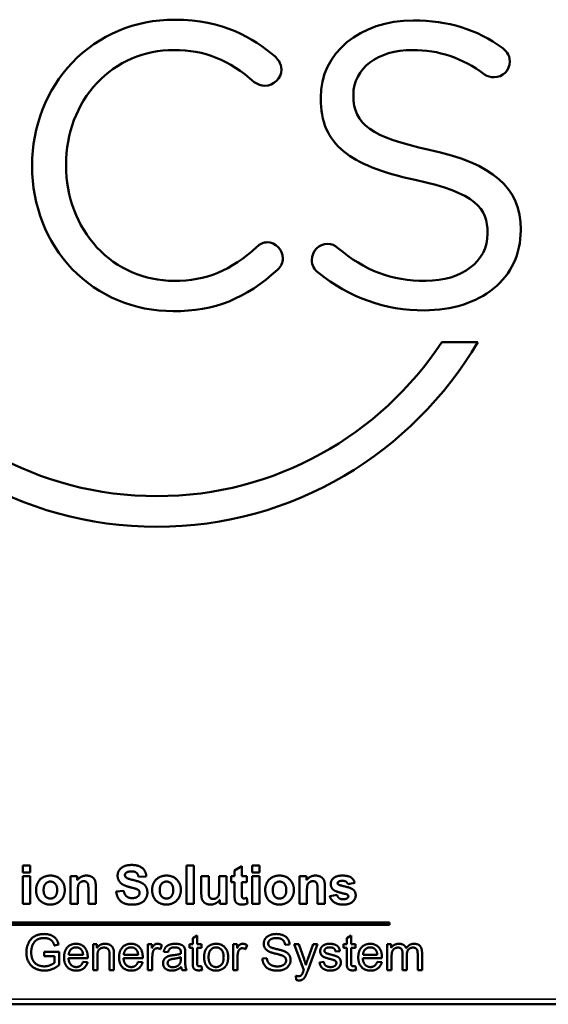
# Model space of a CAD drawing. Header units: inches. Extents: x 0 to 136, y 2 to 86.
# Tile 4 of 37: x 28 to 39, y 26 to 48. Entities that reach past the tile are written whole.
import ezdxf

# ---------------------------------------------------------------- set-up
doc = ezdxf.new("R2010")
doc.units = ezdxf.units.IN
doc.header["$LTSCALE"] = 4
doc.header["$MEASUREMENT"] = 0
doc.layers.add('Visible (ANSI)', color=7, linetype='Continuous', lineweight=50)
doc.layers.add('Visible Narrow (ANSI)', color=7, linetype='Continuous', lineweight=35)

msp = doc.modelspace()

# ---------------------------------------------------------------- linework, layer by layer
at = {"layer": 'Visible (ANSI)'}
for p, q in [((34.855, 46.311), (34.855, 46.329)), ((34.14, 46.267), (34.14, 46.25)), ((27.826, 44.784), (27.826, 44.767)), ((28.568, 44.784), (28.568, 44.802)), ((37.792, 43.31), (37.792, 43.292)), ((38.516, 43.363), (38.516, 43.38)), ((37.576, 40.917), (36.791, 40.917)), ((27.785, 29.467), (27.624, 29.467)), ((27.624, 29.467), (27.624, 29.318)), ((27.624, 29.318), (27.785, 29.318)), ((27.785, 29.318), (27.785, 29.467)), ((31.367, 29.467), (31.206, 29.467)), ((31.206, 29.467), (31.206, 28.628)), ((31.367, 28.628), (31.367, 29.467)), ((32.416, 29.452), (32.255, 29.357)), ((32.255, 29.357), (32.255, 29.236)), ((32.416, 29.236), (32.416, 29.452)), ((32.799, 29.467), (32.638, 29.467)), ((32.638, 29.467), (32.638, 29.318)), ((32.638, 29.318), (32.799, 29.318)), ((32.799, 29.318), (32.799, 29.467)), ((27.785, 29.236), (27.624, 29.236)), ((27.624, 29.236), (27.624, 28.628)), ((27.785, 28.628), (27.785, 29.236)), ((28.664, 29.236), (28.664, 28.628)), ((28.814, 29.236), (28.664, 29.236)), ((28.814, 29.147), (28.814, 29.236)), ((30.154, 29.219), (30.324, 29.227)), ((31.528, 29.236), (31.528, 28.852)), ((31.689, 29.236), (31.528, 29.236)), ((31.689, 28.957), (31.689, 29.236)), ((31.92, 29.236), (31.92, 28.98)), ((32.081, 29.236), (31.92, 29.236)), ((32.081, 28.628), (32.081, 29.236)), ((32.181, 29.236), (32.181, 29.108)), ((32.255, 29.236), (32.181, 29.236)), ((32.181, 29.108), (32.255, 29.108)), ((32.255, 29.108), (32.255, 28.843)), ((32.526, 29.236), (32.416, 29.236)), ((32.416, 29.108), (32.526, 29.108)), ((32.416, 28.863), (32.416, 29.108)), ((32.526, 29.108), (32.526, 29.236)), ((32.799, 29.236), (32.638, 29.236)), ((32.638, 29.236), (32.638, 28.628)), ((32.799, 28.628), (32.799, 29.236)), ((33.678, 29.236), (33.678, 28.628)), ((33.827, 29.236), (33.678, 29.236)), ((33.827, 29.147), (33.827, 29.236)), ((34.734, 29.06), (34.886, 29.088)), ((28.825, 28.628), (28.825, 28.904)), ((29.057, 28.938), (29.057, 28.628)), ((29.218, 28.628), (29.218, 29.006)), ((29.83, 28.918), (29.665, 28.902)), ((33.839, 28.628), (33.839, 28.904)), ((34.071, 28.938), (34.071, 28.628)), ((34.232, 28.628), (34.232, 29.006)), ((31.931, 28.719), (31.931, 28.628)), ((32.539, 28.639), (32.526, 28.763)), ((34.5, 28.826), (34.339, 28.802)), ((27.624, 28.628), (27.785, 28.628)), ((28.664, 28.628), (28.825, 28.628)), ((29.057, 28.628), (29.218, 28.628)), ((31.206, 28.628), (31.367, 28.628)), ((31.931, 28.628), (32.081, 28.628)), ((32.638, 28.628), (32.799, 28.628)), ((33.678, 28.628), (33.839, 28.628)), ((34.071, 28.628), (34.232, 28.628)), ((35.649, 28.221), (16.988, 28.221)), ((35.649, 28.171), (35.649, 28.221)), ((16.988, 28.171), (35.649, 28.171)), ((31.436, 27.941), (31.341, 27.883)), ((31.341, 27.883), (31.341, 27.745)), ((31.436, 27.745), (31.436, 27.941)), ((34.806, 27.941), (34.711, 27.883)), ((34.711, 27.883), (34.711, 27.745)), ((34.806, 27.745), (34.806, 27.941)), ((28.417, 27.578), (28.089, 27.578)), ((28.089, 27.578), (28.089, 27.487)), ((28.313, 27.716), (28.405, 27.741)), ((28.417, 27.291), (28.417, 27.578)), ((29.244, 27.745), (29.158, 27.745)), ((29.158, 27.745), (29.158, 27.183)), ((29.244, 27.665), (29.244, 27.745)), ((30.446, 27.745), (30.361, 27.745)), ((30.361, 27.745), (30.361, 27.183)), ((30.446, 27.66), (30.446, 27.745)), ((30.632, 27.638), (30.666, 27.727)), ((30.706, 27.584), (30.8, 27.572)), ((31.271, 27.745), (31.271, 27.671)), ((31.341, 27.745), (31.271, 27.745)), ((31.271, 27.671), (31.341, 27.671)), ((31.341, 27.671), (31.341, 27.347)), ((31.531, 27.745), (31.436, 27.745)), ((31.436, 27.671), (31.531, 27.671)), ((31.436, 27.342), (31.436, 27.671)), ((31.531, 27.671), (31.531, 27.745)), ((32.311, 27.745), (32.226, 27.745)), ((32.226, 27.745), (32.226, 27.183)), ((32.311, 27.66), (32.311, 27.745)), ((32.497, 27.638), (32.53, 27.727)), ((33.361, 27.732), (33.459, 27.74)), ((33.556, 27.745), (33.769, 27.182)), ((33.659, 27.745), (33.556, 27.745)), ((33.775, 27.42), (33.659, 27.745)), ((33.975, 27.745), (33.855, 27.417)), ((33.857, 27.173), (34.07, 27.745)), ((34.07, 27.745), (33.975, 27.745)), ((34.466, 27.587), (34.559, 27.599)), ((34.64, 27.745), (34.64, 27.671)), ((34.711, 27.745), (34.64, 27.745)), ((34.64, 27.671), (34.711, 27.671)), ((34.711, 27.671), (34.711, 27.347)), ((34.901, 27.745), (34.806, 27.745)), ((34.806, 27.671), (34.901, 27.671)), ((34.806, 27.342), (34.806, 27.671)), ((34.901, 27.671), (34.901, 27.745)), ((35.681, 27.745), (35.596, 27.745)), ((35.596, 27.745), (35.596, 27.183)), ((35.681, 27.665), (35.681, 27.745)), ((28.089, 27.487), (28.316, 27.487)), ((28.316, 27.487), (28.316, 27.343)), ((28.622, 27.439), (29.041, 27.439)), ((28.941, 27.517), (28.628, 27.517)), ((29.039, 27.352), (28.94, 27.364)), ((29.253, 27.183), (29.253, 27.489)), ((29.519, 27.524), (29.519, 27.183)), ((29.614, 27.183), (29.614, 27.528)), ((29.826, 27.439), (30.245, 27.439)), ((30.145, 27.517), (29.831, 27.517)), ((30.243, 27.352), (30.144, 27.364)), ((30.456, 27.183), (30.456, 27.477)), ((31.081, 27.465), (31.08, 27.43)), ((31.176, 27.418), (31.176, 27.545)), ((32.321, 27.183), (32.321, 27.477)), ((32.962, 27.44), (32.865, 27.432)), ((34.207, 27.365), (34.113, 27.351)), ((35.06, 27.439), (35.479, 27.439)), ((35.379, 27.517), (35.066, 27.517)), ((35.477, 27.352), (35.378, 27.364)), ((35.691, 27.183), (35.691, 27.474)), ((35.93, 27.547), (35.93, 27.183)), ((36.025, 27.183), (36.025, 27.509)), ((36.262, 27.537), (36.262, 27.183)), ((36.357, 27.183), (36.357, 27.568)), ((29.158, 27.183), (29.253, 27.183)), ((29.519, 27.183), (29.614, 27.183)), ((30.361, 27.183), (30.456, 27.183)), ((31.107, 27.183), (31.207, 27.183)), ((31.545, 27.183), (31.531, 27.268)), ((32.226, 27.183), (32.321, 27.183)), ((34.914, 27.183), (34.901, 27.268)), ((35.596, 27.183), (35.691, 27.183)), ((35.93, 27.183), (36.025, 27.183)), ((36.262, 27.183), (36.357, 27.183)), ((33.595, 27.056), (33.606, 26.967)), ((44.633, 26.433), (16.398, 26.433))]:
    msp.add_line(p, q, dxfattribs=at)
for points, knots in [([(33.135, 47.171), (32.659, 47.567), (32.026, 47.972), (30.938, 47.972), (30.075, 47.972), (29.281, 47.638), (28.703, 47.032)], [5, 5, 5, 5, 6, 6, 6, 7, 7, 7, 7]), ([(38.126, 47.347), (37.542, 47.767), (36.938, 47.955), (36.166, 47.955), (34.992, 47.955), (34.14, 47.245), (34.14, 46.267)], [7, 7, 7, 7, 8, 8, 8, 9, 9, 9, 9]), ([(29.242, 46.583), (29.68, 47.051), (30.279, 47.309), (30.93, 47.309), (31.599, 47.309), (32.14, 47.093), (32.684, 46.609)], [0, 0, 0, 0, 1, 1, 1, 2, 2, 2, 2]), ([(34.855, 46.329), (34.855, 46.906), (35.387, 47.309), (36.148, 47.309), (36.727, 47.309), (37.229, 47.139), (37.727, 46.776)], [2, 2, 2, 2, 3, 3, 3, 4, 4, 4, 4]), ([(37.727, 46.776), (37.789, 46.731), (37.851, 46.712), (37.935, 46.712), (38.125, 46.712), (38.279, 46.867), (38.279, 47.057), (38.279, 47.215), (38.172, 47.312), (38.126, 47.347)], [4, 4, 4, 4, 5, 5, 5, 6, 6, 6, 7, 7, 7, 7]), ([(32.684, 46.609), (32.765, 46.554), (32.841, 46.528), (32.918, 46.528), (33.11, 46.528), (33.28, 46.693), (33.28, 46.882), (33.28, 47.024), (33.189, 47.124), (33.135, 47.171)], [2, 2, 2, 2, 3, 3, 3, 4, 4, 4, 5, 5, 5, 5]), ([(33.197, 42.503), (33.27, 42.566), (33.314, 42.661), (33.314, 42.757), (33.314, 42.938), (33.15, 43.102), (32.97, 43.102), (32.889, 43.102), (32.807, 43.066), (32.744, 43.003)], [12, 12, 12, 12, 13, 13, 13, 14, 14, 14, 15, 15, 15, 15]), ([(37.792, 43.292), (37.792, 42.684), (37.235, 42.26), (36.437, 42.26), (35.684, 42.26), (35.107, 42.477), (34.51, 42.985)], [14, 14, 14, 14, 15, 15, 15, 16, 16, 16, 16]), ([(32.744, 43.003), (32.177, 42.482), (31.634, 42.26), (30.93, 42.26), (30.283, 42.26), (29.684, 42.519), (29.245, 42.991)], [15, 15, 15, 15, 16, 16, 16, 17, 17, 17, 17]), ([(34.51, 42.985), (34.459, 43.036), (34.376, 43.067), (34.291, 43.067), (34.098, 43.067), (33.947, 42.912), (33.947, 42.714), (33.947, 42.6), (33.998, 42.498), (34.083, 42.441)], [16, 16, 16, 16, 17, 17, 17, 18, 18, 18, 19, 19, 19, 19]), ([(28.703, 42.518), (29.275, 41.924), (30.059, 41.596), (30.912, 41.596), (31.819, 41.596), (32.502, 41.867), (33.197, 42.503)], [10, 10, 10, 10, 11, 11, 11, 12, 12, 12, 12]), ([(34.083, 42.441), (34.782, 41.884), (35.544, 41.614), (36.411, 41.614), (37.008, 41.614), (37.545, 41.783), (37.921, 42.09)], [19, 19, 19, 19, 20, 20, 20, 21, 21, 21, 21]), ([(23.535, 40.917), (24.958, 38.502), (27.571, 36.879), (30.555, 36.879), (33.539, 36.879), (36.152, 38.502), (37.576, 40.917)], [2, 2, 2, 2, 3, 3, 3, 4, 4, 4, 4])]:
    msp.add_open_spline(points, degree=3, knots=knots, dxfattribs=at)
for points, degree in [([(28.703, 47.032), (28.138, 46.439), (27.826, 45.64), (27.826, 44.784)], 3), ([(28.568, 44.802), (28.568, 45.485), (28.807, 46.118), (29.242, 46.583)], 3), ([(36.51, 45.129), (35.257, 45.398), (34.855, 45.685), (34.855, 46.311)], 3), ([(34.14, 46.25), (34.14, 45.743), (34.3, 45.375), (34.644, 45.091)], 3), ([(34.644, 45.091), (34.965, 44.827), (35.462, 44.628), (36.207, 44.466)], 3), ([(38.516, 43.38), (38.516, 44.299), (37.916, 44.822), (36.51, 45.129)], 3), ([(27.826, 44.767), (27.826, 43.905), (28.138, 43.106), (28.703, 42.518)], 3), ([(29.245, 42.991), (28.808, 43.461), (28.568, 44.098), (28.568, 44.784)], 3), ([(36.207, 44.466), (37.54, 44.184), (37.792, 43.842), (37.792, 43.31)], 3), ([(37.921, 42.09), (38.31, 42.407), (38.516, 42.847), (38.516, 43.363)], 3), ([(30.555, 37.549), (27.957, 37.549), (25.664, 38.888), (24.319, 40.917)], 3), ([(36.791, 40.917), (35.446, 38.888), (33.153, 37.549), (30.555, 37.549)], 3), ([(30.002, 29.481), (29.905, 29.481), (29.768, 29.423), (29.696, 29.312), (29.696, 29.247)], 2), ([(29.857, 29.258), (29.857, 29.291), (29.884, 29.311)], 2), ([(29.884, 29.311), (29.926, 29.341), (30, 29.341)], 2), ([(30, 29.341), (30.072, 29.341), (30.143, 29.284), (30.154, 29.219)], 2), ([(30.324, 29.227), (30.32, 29.343), (30.16, 29.481), (30.002, 29.481)], 2), ([(28.225, 29.249), (28.136, 29.249), (27.991, 29.171), (27.912, 29.021), (27.912, 28.941)], 2), ([(28.077, 28.932), (28.077, 29.022), (28.163, 29.118), (28.226, 29.118)], 2), ([(28.54, 28.934), (28.54, 29.07), (28.364, 29.249), (28.225, 29.249)], 2), ([(28.226, 29.118), (28.289, 29.118), (28.374, 29.022), (28.374, 28.933)], 2), ([(29.014, 29.249), (28.893, 29.249), (28.814, 29.147)], 2), ([(28.825, 28.904), (28.825, 29.005), (28.85, 29.081), (28.916, 29.127), (28.958, 29.127)], 2), ([(28.958, 29.127), (28.99, 29.127), (29.037, 29.095), (29.057, 29.037), (29.057, 28.938)], 2), ([(29.218, 29.006), (29.218, 29.076), (29.201, 29.152), (29.156, 29.211), (29.068, 29.249), (29.014, 29.249)], 2), ([(29.696, 29.247), (29.696, 29.148), (29.773, 29.079)], 2), ([(29.773, 29.079), (29.828, 29.029), (29.964, 28.996)], 2), ([(29.882, 29.207), (29.857, 29.229), (29.857, 29.258)], 2), ([(30.348, 28.872), (30.348, 28.952), (30.281, 29.06), (30.162, 29.122), (29.915, 29.18), (29.882, 29.207)], 2), ([(30.765, 29.249), (30.676, 29.249), (30.531, 29.171), (30.452, 29.021), (30.452, 28.941)], 2), ([(30.617, 28.932), (30.617, 29.022), (30.703, 29.118), (30.766, 29.118)], 2), ([(31.08, 28.934), (31.08, 29.07), (30.904, 29.249), (30.765, 29.249)], 2), ([(30.766, 29.118), (30.829, 29.118), (30.914, 29.022), (30.914, 28.933)], 2), ([(33.239, 29.249), (33.149, 29.249), (33.005, 29.171), (32.926, 29.021), (32.926, 28.941)], 2), ([(33.091, 28.932), (33.091, 29.022), (33.176, 29.118), (33.24, 29.118)], 2), ([(33.554, 28.934), (33.554, 29.07), (33.377, 29.249), (33.239, 29.249)], 2), ([(33.24, 29.118), (33.303, 29.118), (33.388, 29.022), (33.388, 28.933)], 2), ([(34.027, 29.249), (33.907, 29.249), (33.827, 29.147)], 2), ([(33.839, 28.904), (33.839, 29.005), (33.863, 29.081), (33.93, 29.127), (33.971, 29.127)], 2), ([(33.971, 29.127), (34.004, 29.127), (34.05, 29.095), (34.071, 29.037), (34.071, 28.938)], 2), ([(34.232, 29.006), (34.232, 29.076), (34.214, 29.152), (34.169, 29.211), (34.081, 29.249), (34.027, 29.249)], 2), ([(34.617, 29.249), (34.486, 29.249), (34.361, 29.142), (34.361, 29.063)], 2), ([(34.511, 29.083), (34.511, 29.104), (34.529, 29.116)], 2), ([(34.527, 29.054), (34.511, 29.067), (34.511, 29.083)], 2), ([(34.529, 29.116), (34.556, 29.134), (34.62, 29.134)], 2), ([(34.886, 29.088), (34.863, 29.168), (34.742, 29.249), (34.617, 29.249)], 2), ([(34.62, 29.134), (34.67, 29.134), (34.724, 29.096), (34.734, 29.06)], 2), ([(27.912, 28.941), (27.912, 28.836), (27.991, 28.69), (28.143, 28.614), (28.227, 28.614)], 2), ([(28.226, 28.746), (28.163, 28.746), (28.077, 28.841), (28.077, 28.932)], 2), ([(28.374, 28.933), (28.374, 28.841), (28.289, 28.746), (28.226, 28.746)], 2), ([(28.227, 28.614), (28.362, 28.614), (28.54, 28.796), (28.54, 28.934)], 2), ([(29.665, 28.902), (29.682, 28.76), (29.853, 28.613), (30.012, 28.613)], 2), ([(30.013, 28.756), (29.937, 28.756), (29.845, 28.834), (29.83, 28.918)], 2), ([(29.964, 28.996), (30.07, 28.969), (30.1, 28.959)], 2), ([(30.012, 28.613), (30.121, 28.613), (30.268, 28.675), (30.348, 28.801), (30.348, 28.872)], 2), ([(30.178, 28.872), (30.178, 28.825), (30.095, 28.756), (30.013, 28.756)], 2), ([(30.1, 28.959), (30.143, 28.944), (30.178, 28.902), (30.178, 28.872)], 2), ([(30.452, 28.941), (30.452, 28.836), (30.531, 28.69), (30.683, 28.614), (30.767, 28.614)], 2), ([(30.766, 28.746), (30.703, 28.746), (30.617, 28.841), (30.617, 28.932)], 2), ([(30.914, 28.933), (30.914, 28.841), (30.829, 28.746), (30.766, 28.746)], 2), ([(30.767, 28.614), (30.902, 28.614), (31.08, 28.796), (31.08, 28.934)], 2), ([(31.789, 28.737), (31.753, 28.737), (31.707, 28.771), (31.689, 28.829), (31.689, 28.957)], 2), ([(31.92, 28.98), (31.92, 28.849), (31.895, 28.783), (31.831, 28.737), (31.789, 28.737)], 2), ([(32.461, 28.748), (32.445, 28.748), (32.422, 28.764), (32.416, 28.789), (32.416, 28.863)], 2), ([(32.926, 28.941), (32.926, 28.836), (33.005, 28.69), (33.156, 28.614), (33.24, 28.614)], 2), ([(33.24, 28.746), (33.176, 28.746), (33.091, 28.841), (33.091, 28.932)], 2), ([(33.24, 28.614), (33.375, 28.614), (33.554, 28.796), (33.554, 28.934)], 2), ([(33.388, 28.933), (33.388, 28.841), (33.303, 28.746), (33.24, 28.746)], 2), ([(34.361, 29.063), (34.361, 28.976), (34.433, 28.927)], 2), ([(34.433, 28.927), (34.485, 28.891), (34.68, 28.848)], 2), ([(34.856, 28.937), (34.805, 28.98), (34.549, 29.038), (34.527, 29.054)], 2), ([(34.906, 28.818), (34.906, 28.895), (34.856, 28.937)], 2), ([(31.528, 28.852), (31.528, 28.765), (31.571, 28.668), (31.668, 28.614), (31.73, 28.614)], 2), ([(31.73, 28.614), (31.79, 28.614), (31.898, 28.67), (31.931, 28.719)], 2), ([(32.255, 28.843), (32.255, 28.758), (32.26, 28.73)], 2), ([(32.26, 28.73), (32.266, 28.69), (32.299, 28.644), (32.369, 28.614), (32.412, 28.614)], 2), ([(32.526, 28.763), (32.483, 28.748), (32.461, 28.748)], 2), ([(34.339, 28.802), (34.361, 28.716), (34.506, 28.614), (34.63, 28.614)], 2), ([(34.63, 28.731), (34.574, 28.731), (34.51, 28.779), (34.5, 28.826)], 2), ([(34.63, 28.614), (34.767, 28.614), (34.906, 28.735), (34.906, 28.818)], 2), ([(34.724, 28.754), (34.692, 28.731), (34.63, 28.731)], 2), ([(34.68, 28.848), (34.721, 28.838), (34.733, 28.827)], 2), ([(34.745, 28.797), (34.745, 28.77), (34.724, 28.754)], 2), ([(34.733, 28.827), (34.745, 28.815), (34.745, 28.797)], 2), ([(32.412, 28.614), (32.483, 28.614), (32.539, 28.639)], 2), ([(28.088, 27.971), (27.972, 27.971), (27.795, 27.876), (27.7, 27.68), (27.7, 27.567)], 2), ([(27.835, 27.729), (27.853, 27.771), (27.916, 27.841), (28.019, 27.883), (28.089, 27.883)], 2), ([(28.405, 27.741), (28.385, 27.82), (28.308, 27.917), (28.172, 27.971), (28.088, 27.971)], 2), ([(28.089, 27.883), (28.147, 27.883), (28.244, 27.843), (28.295, 27.775), (28.313, 27.716)], 2), ([(33.167, 27.971), (33.089, 27.971), (32.96, 27.918), (32.894, 27.817), (32.894, 27.758)], 2), ([(32.992, 27.765), (32.992, 27.813), (33.078, 27.881), (33.171, 27.881)], 2), ([(33.459, 27.74), (33.457, 27.808), (33.385, 27.916), (33.253, 27.971), (33.167, 27.971)], 2), ([(33.171, 27.881), (33.261, 27.881), (33.353, 27.806), (33.361, 27.732)], 2), ([(27.806, 27.573), (27.806, 27.657), (27.835, 27.729)], 2), ([(28.09, 27.263), (28.014, 27.263), (27.877, 27.33), (27.806, 27.47), (27.806, 27.573)], 2), ([(28.786, 27.757), (28.67, 27.757), (28.524, 27.601), (28.524, 27.459)], 2), ([(28.628, 27.517), (28.632, 27.591), (28.722, 27.679), (28.787, 27.679)], 2), ([(29.042, 27.465), (29.042, 27.603), (28.899, 27.757), (28.786, 27.757)], 2), ([(28.787, 27.679), (28.86, 27.679), (28.905, 27.624)], 2), ([(28.905, 27.624), (28.935, 27.588), (28.941, 27.517)], 2), ([(29.422, 27.757), (29.306, 27.757), (29.244, 27.665)], 2), ([(29.253, 27.489), (29.253, 27.597), (29.341, 27.674), (29.402, 27.674)], 2), ([(29.402, 27.674), (29.44, 27.674), (29.497, 27.64), (29.519, 27.582), (29.519, 27.524)], 2), ([(29.609, 27.621), (29.6, 27.661), (29.558, 27.72), (29.473, 27.757), (29.422, 27.757)], 2), ([(29.614, 27.528), (29.614, 27.594), (29.609, 27.621)], 2), ([(29.99, 27.757), (29.874, 27.757), (29.728, 27.601), (29.728, 27.459)], 2), ([(29.831, 27.517), (29.836, 27.591), (29.925, 27.679), (29.991, 27.679)], 2), ([(30.246, 27.465), (30.246, 27.603), (30.103, 27.757), (29.99, 27.757)], 2), ([(29.991, 27.679), (30.064, 27.679), (30.109, 27.624)], 2), ([(30.109, 27.624), (30.139, 27.588), (30.145, 27.517)], 2), ([(30.568, 27.757), (30.534, 27.757), (30.479, 27.719), (30.446, 27.66)], 2), ([(30.456, 27.477), (30.456, 27.537), (30.472, 27.588)], 2), ([(30.472, 27.588), (30.482, 27.621), (30.531, 27.659), (30.563, 27.659)], 2), ([(30.563, 27.659), (30.598, 27.659), (30.632, 27.638)], 2), ([(30.666, 27.727), (30.616, 27.757), (30.568, 27.757)], 2), ([(30.959, 27.757), (30.887, 27.757), (30.777, 27.717), (30.719, 27.644), (30.706, 27.584)], 2), ([(30.8, 27.572), (30.815, 27.631), (30.879, 27.678), (30.945, 27.678)], 2), ([(30.945, 27.678), (31.018, 27.678), (31.054, 27.646)], 2), ([(31.172, 27.633), (31.163, 27.672), (31.121, 27.723), (31.031, 27.757), (30.959, 27.757)], 2), ([(31.054, 27.646), (31.081, 27.622), (31.081, 27.564)], 2), ([(31.176, 27.545), (31.176, 27.608), (31.172, 27.633)], 2), ([(31.676, 27.694), (31.589, 27.619), (31.589, 27.464)], 2), ([(31.852, 27.757), (31.748, 27.757), (31.676, 27.694)], 2), ([(31.687, 27.463), (31.687, 27.572), (31.781, 27.678), (31.852, 27.678)], 2), ([(32.115, 27.472), (32.115, 27.605), (31.968, 27.757), (31.852, 27.757)], 2), ([(31.852, 27.678), (31.923, 27.678), (32.017, 27.571), (32.017, 27.467)], 2), ([(32.433, 27.757), (32.399, 27.757), (32.344, 27.719), (32.311, 27.66)], 2), ([(32.321, 27.477), (32.321, 27.537), (32.337, 27.588)], 2), ([(32.337, 27.588), (32.347, 27.621), (32.396, 27.659), (32.428, 27.659)], 2), ([(32.428, 27.659), (32.462, 27.659), (32.497, 27.638)], 2), ([(32.53, 27.727), (32.481, 27.757), (32.433, 27.757)], 2), ([(32.894, 27.758), (32.894, 27.704), (32.948, 27.618), (33.003, 27.589)], 2), ([(33.022, 27.696), (32.992, 27.723), (32.992, 27.765)], 2), ([(33.003, 27.589), (33.047, 27.566), (33.261, 27.515), (33.292, 27.502)], 2), ([(33.35, 27.591), (33.304, 27.612), (33.053, 27.669), (33.022, 27.696)], 2), ([(33.482, 27.402), (33.482, 27.464), (33.418, 27.56), (33.35, 27.591)], 2), ([(34.193, 27.718), (34.164, 27.697), (34.129, 27.633), (34.129, 27.595)], 2), ([(34.129, 27.595), (34.129, 27.554), (34.171, 27.486), (34.252, 27.448), (34.357, 27.421)], 2), ([(34.337, 27.757), (34.292, 27.757), (34.216, 27.735), (34.193, 27.718)], 2), ([(34.222, 27.606), (34.222, 27.635), (34.278, 27.679), (34.343, 27.679)], 2), ([(34.233, 27.573), (34.222, 27.588), (34.222, 27.606)], 2), ([(34.27, 27.548), (34.245, 27.558), (34.233, 27.573)], 2), ([(34.559, 27.599), (34.551, 27.654), (34.503, 27.719), (34.403, 27.757), (34.337, 27.757)], 2), ([(34.343, 27.679), (34.399, 27.679), (34.46, 27.631), (34.466, 27.587)], 2), ([(35.225, 27.757), (35.108, 27.757), (34.962, 27.601), (34.962, 27.459)], 2), ([(35.066, 27.517), (35.07, 27.591), (35.16, 27.679), (35.225, 27.679)], 2), ([(35.48, 27.465), (35.48, 27.603), (35.337, 27.757), (35.225, 27.757)], 2), ([(35.225, 27.679), (35.298, 27.679), (35.343, 27.624)], 2), ([(35.343, 27.624), (35.373, 27.588), (35.379, 27.517)], 2), ([(35.851, 27.757), (35.795, 27.757), (35.708, 27.707), (35.681, 27.665)], 2), ([(35.691, 27.474), (35.691, 27.551), (35.722, 27.632), (35.79, 27.674), (35.83, 27.674)], 2), ([(35.83, 27.674), (35.883, 27.674), (35.93, 27.611), (35.93, 27.547)], 2), ([(36.01, 27.658), (35.994, 27.705), (35.914, 27.757), (35.851, 27.757)], 2), ([(36.184, 27.757), (36.077, 27.757), (36.01, 27.658)], 2), ([(36.025, 27.509), (36.025, 27.596), (36.103, 27.674), (36.163, 27.674)], 2), ([(36.163, 27.674), (36.195, 27.674), (36.243, 27.644), (36.262, 27.593), (36.262, 27.537)], 2), ([(36.357, 27.568), (36.357, 27.664), (36.267, 27.757), (36.184, 27.757)], 2), ([(27.7, 27.567), (27.7, 27.453), (27.795, 27.268), (27.982, 27.17), (28.096, 27.17)], 2), ([(28.524, 27.459), (28.524, 27.322), (28.668, 27.17), (28.792, 27.17)], 2), ([(28.792, 27.248), (28.722, 27.248), (28.628, 27.347), (28.622, 27.439)], 2), ([(28.94, 27.364), (28.918, 27.304), (28.844, 27.248), (28.792, 27.248)], 2), ([(29.041, 27.439), (29.042, 27.456), (29.042, 27.465)], 2), ([(29.728, 27.459), (29.728, 27.322), (29.872, 27.17), (29.996, 27.17)], 2), ([(29.996, 27.248), (29.925, 27.248), (29.831, 27.347), (29.826, 27.439)], 2), ([(30.144, 27.364), (30.122, 27.304), (30.048, 27.248), (29.996, 27.248)], 2), ([(30.245, 27.439), (30.246, 27.456), (30.246, 27.465)], 2), ([(30.826, 27.492), (30.788, 27.482), (30.728, 27.44), (30.69, 27.373), (30.69, 27.331)], 2), ([(30.791, 27.334), (30.791, 27.358), (30.818, 27.399), (30.866, 27.42), (30.925, 27.429)], 2), ([(30.911, 27.507), (30.854, 27.5), (30.826, 27.492)], 2), ([(31.08, 27.539), (31.026, 27.52), (30.911, 27.507)], 2), ([(30.925, 27.429), (31.029, 27.443), (31.081, 27.465)], 2), ([(31.08, 27.43), (31.08, 27.367), (31.065, 27.335)], 2), ([(31.081, 27.564), (31.081, 27.559), (31.08, 27.539)], 2), ([(31.207, 27.183), (31.189, 27.215), (31.176, 27.286), (31.176, 27.418)], 2), ([(31.589, 27.464), (31.589, 27.322), (31.735, 27.17), (31.852, 27.17)], 2), ([(31.852, 27.248), (31.781, 27.248), (31.687, 27.356), (31.687, 27.463)], 2), ([(31.852, 27.17), (31.926, 27.17), (32.05, 27.239), (32.115, 27.364), (32.115, 27.472)], 2), ([(32.017, 27.467), (32.017, 27.357), (31.923, 27.248), (31.852, 27.248)], 2), ([(32.865, 27.432), (32.867, 27.354), (32.948, 27.231), (33.09, 27.17), (33.195, 27.17)], 2), ([(33.191, 27.261), (33.125, 27.261), (33.019, 27.308), (32.969, 27.382), (32.962, 27.44)], 2), ([(33.383, 27.393), (33.383, 27.357), (33.34, 27.296), (33.249, 27.261), (33.191, 27.261)], 2), ([(33.195, 27.17), (33.278, 27.17), (33.411, 27.231), (33.482, 27.34), (33.482, 27.402)], 2), ([(33.292, 27.502), (33.341, 27.484), (33.383, 27.43), (33.383, 27.393)], 2), ([(33.816, 27.291), (33.798, 27.359), (33.775, 27.42)], 2), ([(33.855, 27.417), (33.832, 27.355), (33.816, 27.291)], 2), ([(34.353, 27.248), (34.288, 27.248), (34.215, 27.309), (34.207, 27.365)], 2), ([(34.354, 27.523), (34.284, 27.543), (34.27, 27.548)], 2), ([(34.581, 27.348), (34.581, 27.397), (34.535, 27.462), (34.455, 27.497), (34.354, 27.523)], 2), ([(34.357, 27.421), (34.435, 27.401), (34.454, 27.389)], 2), ([(34.454, 27.389), (34.483, 27.37), (34.483, 27.338)], 2), ([(34.962, 27.459), (34.962, 27.322), (35.106, 27.17), (35.23, 27.17)], 2), ([(35.23, 27.248), (35.16, 27.248), (35.066, 27.347), (35.06, 27.439)], 2), ([(35.378, 27.364), (35.356, 27.304), (35.282, 27.248), (35.23, 27.248)], 2), ([(35.479, 27.439), (35.48, 27.456), (35.48, 27.465)], 2), ([(28.316, 27.343), (28.284, 27.314), (28.157, 27.263), (28.09, 27.263)], 2), ([(28.096, 27.17), (28.18, 27.17), (28.341, 27.231), (28.417, 27.291)], 2), ([(28.792, 27.17), (28.889, 27.17), (29.015, 27.266), (29.039, 27.352)], 2), ([(29.996, 27.17), (30.093, 27.17), (30.219, 27.266), (30.243, 27.352)], 2), ([(30.69, 27.331), (30.69, 27.261), (30.789, 27.17), (30.882, 27.17)], 2), ([(30.904, 27.245), (30.849, 27.245), (30.791, 27.296), (30.791, 27.334)], 2), ([(30.882, 27.17), (30.938, 27.17), (31.035, 27.207), (31.088, 27.252)], 2), ([(31.065, 27.335), (31.045, 27.293), (30.959, 27.245), (30.904, 27.245)], 2), ([(31.088, 27.252), (31.093, 27.212), (31.107, 27.183)], 2), ([(31.341, 27.347), (31.341, 27.261), (31.364, 27.208), (31.422, 27.175), (31.473, 27.175)], 2), ([(31.49, 27.264), (31.469, 27.264), (31.446, 27.277), (31.436, 27.301), (31.436, 27.342)], 2), ([(31.473, 27.175), (31.505, 27.175), (31.545, 27.183)], 2), ([(31.531, 27.268), (31.505, 27.264), (31.49, 27.264)], 2), ([(33.761, 27.159), (33.741, 27.103), (33.732, 27.088)], 2), ([(33.769, 27.182), (33.763, 27.167), (33.761, 27.159)], 2), ([(33.804, 27.046), (33.823, 27.081), (33.857, 27.173)], 2), ([(34.113, 27.351), (34.129, 27.261), (34.245, 27.17), (34.354, 27.17)], 2), ([(34.483, 27.338), (34.483, 27.302), (34.419, 27.248), (34.353, 27.248)], 2), ([(34.354, 27.17), (34.42, 27.17), (34.525, 27.217), (34.581, 27.3), (34.581, 27.348)], 2), ([(34.711, 27.347), (34.711, 27.261), (34.734, 27.208), (34.791, 27.175), (34.842, 27.175)], 2), ([(34.859, 27.264), (34.838, 27.264), (34.816, 27.277), (34.806, 27.301), (34.806, 27.342)], 2), ([(34.842, 27.175), (34.874, 27.175), (34.914, 27.183)], 2), ([(34.901, 27.268), (34.875, 27.264), (34.859, 27.264)], 2), ([(35.23, 27.17), (35.327, 27.17), (35.453, 27.266), (35.477, 27.352)], 2), ([(33.65, 27.048), (33.627, 27.048), (33.595, 27.056)], 2), ([(33.606, 26.967), (33.64, 26.955), (33.667, 26.955)], 2), ([(33.732, 27.088), (33.719, 27.069), (33.682, 27.048), (33.65, 27.048)], 2), ([(33.667, 26.955), (33.713, 26.955), (33.778, 26.999), (33.804, 27.046)], 2)]:
    msp.add_open_spline(points, degree=degree, dxfattribs=at)
at = {"layer": 'Visible Narrow (ANSI)'}
msp.add_line((16.437, 26.546), (44.594, 26.546), dxfattribs=at)

doc.saveas('drawing.dxf')
